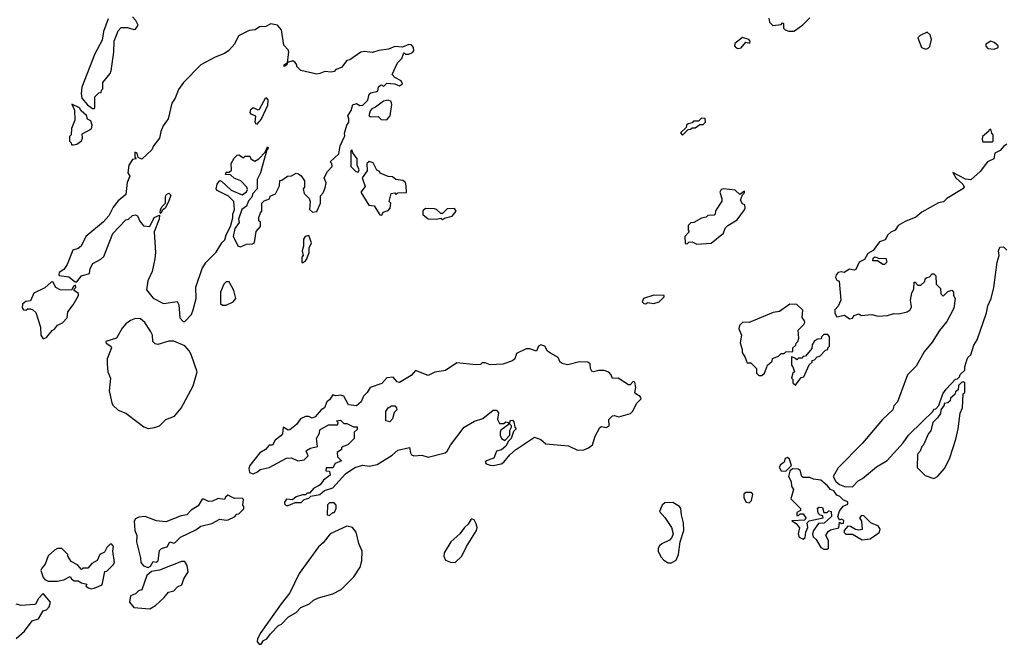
# Model space of a CAD drawing. Extents: x 1966327 to 2147849, y 395140 to 552178.
# Tile 237 of 256: x 2059746 to 2065939, y 506430 to 510359. Entities that reach past the tile are written whole.
import ezdxf

# ---------------------------------------------------------------- set-up
doc = ezdxf.new("R2010")
doc.units = 0

msp = doc.modelspace()

# ---------------------------------------------------------------- linework, layer by layer
at = {"layer": '0CON20XD'}
for points in [[(2060302.5, 510365), (2060273.9, 510286.1), (2060265, 510230), (2060220, 510145), (2060137.5, 509935), (2060132.5, 509895), (2060137.5, 509865), (2060173.6, 509823.6), (2060205, 509800), (2060215, 509800)], [(2060215, 509800), (2060220, 509805), (2060220, 509875), (2060245, 509900), (2060258.3, 509901.7), (2060260, 509915), (2060270, 509925), (2060270, 509965), (2060315, 510020), (2060321.7, 510038.3), (2060338.8, 510155), (2060340, 510225), (2060365, 510290), (2060385, 510310), (2060425, 510310), (2060465, 510297.5), (2060475, 510300), (2060492.5, 510325), (2060477.5, 510355), (2060455, 510377.5)], [(2064458.3, 510368.3), (2064463, 510343), (2064483, 510323), (2064535, 510330), (2064545, 510340), (2064550, 510335), (2064550, 510305), (2064560, 510295), (2064585, 510286.7), (2064615, 510286.7)], [(2064615, 510286.7), (2064625, 510292.5), (2064673, 510327), (2064715, 510370)], [(2060785, 508460), (2060826.1, 508503.9), (2060836.7, 508535), (2060856.4, 508606.4), (2060853.9, 508676.1), (2060894, 508795), (2060920, 508835), (2060982.3, 508897.7), (2061017.1, 508955), (2061036.2, 508975), (2061044.2, 509005), (2061071.7, 509058.3), (2061086.4, 509113.6), (2061086.7, 509135), (2061097.5, 509165), (2061093.3, 509215), (2061058.8, 509248.8), (2060988.8, 509285), (2060982.5, 509295), (2060988.8, 509325), (2061005, 509346.7), (2061015, 509343.8), (2061077.3, 509287.3), (2061145, 509258), (2061173.2, 509276.8), (2061178.8, 509291.2), (2061175.7, 509305.7), (2061136.4, 509346.4), (2061095, 509362.5), (2061072.5, 509382.5), (2061040, 509385), (2061045, 509400), (2061065, 509400), (2061078.3, 509411.7), (2061077.5, 509455), (2061095, 509487.5), (2061115, 509507.5), (2061125, 509510), (2061155, 509490), (2061165, 509500), (2061195, 509500), (2061200, 509485), (2061225, 509470), (2061250, 509485), (2061290, 509525), (2061305, 509560), (2061310, 509555), (2061307.5, 509545), (2061300, 509540), (2061271.2, 509435), (2061260, 509395), (2061240, 509355), (2061240, 509295), (2061213.3, 509265), (2061207.5, 509242.5), (2061185, 509220), (2061173, 509187), (2061143.9, 509166.1), (2061122.5, 509105), (2061126.4, 509083.6), (2061100, 509045), (2061090, 508995), (2061120, 508935), (2061135, 508930), (2061173.6, 508946.4), (2061211.7, 508948.3), (2061223, 508957), (2061233, 509027), (2061261.7, 509058.3), (2061260, 509085), (2061250, 509095), (2061250, 509115), (2061260, 509145), (2061270, 509155), (2061270, 509205), (2061285, 509220), (2061318.3, 509231.7), (2061321.7, 509248.3), (2061356.4, 509263.6), (2061380, 509315), (2061381.7, 509348.3), (2061395, 509350), (2061430, 509375), (2061455, 509377.5), (2061485, 509393.3), (2061500.7, 509390.7), (2061516.4, 509376.4), (2061537.5, 509345), (2061537.5, 509305), (2061530, 509295), (2061536.7, 509265), (2061567.5, 509235), (2061573.3, 509215), (2061570, 509165), (2061588.3, 509148.3), (2061615, 509152.5), (2061637.5, 509205), (2061638.3, 509251.7), (2061655, 509270), (2061668.3, 509301.7), (2061673, 509333), (2061662.5, 509365), (2061682.5, 509405), (2061712.5, 509435), (2061710, 509455), (2061700, 509465), (2061753.3, 509515), (2061761.2, 509565), (2061791.7, 509628.3), (2061790, 509645), (2061803.8, 509695), (2061816.7, 509715), (2061817.5, 509735), (2061810, 509755), (2061831.7, 509788.3), (2061842.5, 509825), (2061855, 509827.5), (2061865, 509832.5), (2061885, 509820), (2061905, 509822.5), (2061937, 509853), (2061945, 509890), (2061955, 509900), (2061999.3, 509910.7), (2062003.3, 509936.7), (2062015, 509947.5), (2062025, 509950), (2062035, 509940), (2062055, 509960), (2062105, 509956.2), (2062135, 509944), (2062153.3, 509955), (2062146.7, 509975), (2062106.4, 509996.4), (2062090, 510015), (2062121.7, 510088.3), (2062150, 510115), (2062160, 510145), (2062165, 510150), (2062172.5, 510142.5), (2062195, 510142.5), (2062218, 510152), (2062226.1, 510163.9), (2062223.8, 510185), (2062211.2, 510201.2), (2062195, 510203.8), (2062155, 510186.7), (2062105, 510190), (2062067, 510173), (2062005, 510166.2), (2061965, 510153.3), (2061915, 510158.6), (2061892.5, 510155), (2061823.6, 510106.4), (2061805, 510102.5), (2061771.2, 510058.8), (2061735, 510046.7), (2061725, 510033.3), (2061705, 510028.8), (2061665, 510034.4), (2061635, 510020), (2061615, 510017.5), (2061515, 510040), (2061490, 510065), (2061490, 510075), (2061479.3, 510089.3), (2061465, 510100), (2061430, 510090), (2061427.5, 510075), (2061410, 510065), (2061410, 510075), (2061430, 510090), (2061440, 510155), (2061435, 510170), (2061408.3, 510198.3), (2061392.5, 510295), (2061367.5, 510325), (2061325, 510332.5), (2061295, 510315.7), (2061255.7, 510314.3), (2061226.7, 510295), (2061189.4, 510290.6), (2061122.3, 510257.7), (2061096.7, 510205), (2061062.5, 510165), (2061035, 510146.7), (2060975, 510123.3), (2060885, 510076.2), (2060776.7, 509965), (2060745, 509920), (2060723.3, 509865), (2060703.8, 509835), (2060680, 509735), (2060648.3, 509691.7), (2060633.3, 509655), (2060626.7, 509615), (2060587.5, 509565), (2060578.3, 509541.7), (2060515, 509482.5), (2060491.7, 509491.7), (2060485, 509520), (2060470, 509525), (2060470, 509495), (2060480, 509485), (2060455, 509480), (2060432.5, 509445), (2060427.5, 509395), (2060440, 509375), (2060423.3, 509335), (2060415, 509260), (2060365, 509220), (2060335, 509180), (2060307.5, 509125), (2060273, 509087), (2060162.5, 508995), (2060132.5, 508935), (2060115, 508920), (2060080.7, 508909.3), (2060045, 508820), (2060025, 508787.5), (2059995, 508770), (2059993, 508757), (2059995, 508750), (2060055, 508742), (2060095, 508710), (2060105, 508710), (2060135, 508747.5), (2060186.4, 508763.6), (2060190, 508795), (2060207.5, 508825), (2060257, 508853), (2060275, 508870), (2060332.5, 509015), (2060415, 509100), (2060430, 509105), (2060455, 509127.5), (2060475, 509132.5), (2060486.7, 509125), (2060501.7, 509091.7), (2060525, 509063.3), (2060565, 509057.5), (2060593.3, 509115), (2060625, 509130), (2060623.8, 509105), (2060592.5, 509025), (2060600, 508895), (2060596.2, 508855), (2060579.2, 508775), (2060553, 508717), (2060545, 508660), (2060585, 508607.5), (2060650, 508575), (2060736.4, 508586.4), (2060747.5, 508565), (2060753, 508483), (2060775, 508460), (2060785, 508460)], [(2065445, 510174), (2065460.8, 510179.2), (2065470, 510190), (2065481.2, 510235), (2065472.5, 510265), (2065455, 510280), (2065410.3, 510259.7), (2065396, 510245), (2065418.8, 510185), (2065445, 510174)], [(2064265, 510177.5), (2064285, 510182.5), (2064312.5, 510217.5), (2064338.3, 510211.7), (2064340, 510225), (2064332.5, 510235), (2064293, 510247), (2064245, 510210), (2064242.5, 510195), (2064251.7, 510181.7), (2064265, 510177.5)], [(2065875, 510173.3), (2065900, 510185), (2065900, 510195), (2065876.1, 510216.1), (2065855, 510223.3), (2065822.5, 510205), (2065823, 510193), (2065835, 510177.5), (2065875, 510173.3)], [(2061235, 509700), (2061227.5, 509715), (2061232.5, 509752.5), (2061203.3, 509765), (2061196.7, 509775), (2061200, 509795), (2061215, 509806.7), (2061245, 509792.5), (2061255, 509797.5), (2061295, 509870), (2061307.5, 509855), (2061305, 509820), (2061266.1, 509733.9), (2061235, 509700)], [(2062055, 509728.8), (2062076.2, 509753.8), (2062088, 509825), (2062082.5, 509845), (2062065, 509853.3), (2062035, 509847.5), (2061985, 509808.8), (2061960.8, 509799.2), (2061950, 509785), (2061942.5, 509755), (2061955, 509748.8), (2062000.7, 509750.7), (2062020.5, 509730.5), (2062055, 509728.8)], [(2060071.7, 509571.7), (2060085, 509572.5), (2060105, 509576.7), (2060135, 509597.5), (2060142.5, 509615), (2060139.3, 509640.7), (2060197.5, 509672.5), (2060203.3, 509695), (2060193, 509723), (2060173.6, 509733.6), (2060166.2, 509756.2), (2060133.3, 509785), (2060122.5, 509805), (2060075, 509827.5), (2060091.2, 509791.2), (2060093, 509727), (2060072.5, 509675), (2060070, 509635), (2060060, 509625), (2060060, 509595), (2060070, 509585), (2060071.7, 509571.7)], [(2063915, 509632.5), (2063951.7, 509668.3), (2063965, 509670), (2063975, 509680), (2063995, 509680), (2064025, 509700), (2064045, 509700), (2064060, 509715), (2064058.3, 509738.3), (2064035, 509740), (2064015, 509720), (2063985, 509720), (2063975, 509710), (2063950, 509705), (2063940, 509695), (2063938.3, 509681.7), (2063903, 509647), (2063915, 509632.5)], [(2065865, 509590), (2065870, 509595), (2065870, 509635), (2065860, 509645), (2065855, 509670), (2065842.5, 509665), (2065840, 509655), (2065802.5, 509625), (2065800, 509605), (2065805, 509590), (2065865, 509590)], [(2061875, 509400), (2061882.5, 509415), (2061870, 509445), (2061870, 509485), (2061841.7, 509521.7), (2061835, 509540), (2061830, 509535), (2061830, 509435), (2061860, 509405), (2061875, 509400)], [(2065954.2, 509575.8), (2065935.9, 509564.1), (2065913, 509537), (2065879.5, 509520.5), (2065872.5, 509485), (2065832.5, 509465), (2065786.7, 509405), (2065727.7, 509352.3), (2065695.7, 509355.7), (2065615, 509397.5), (2065634, 509364), (2065678.8, 509325), (2065686.7, 509305), (2065677.5, 509295), (2065577.5, 509235), (2065556.1, 509213.9), (2065525, 509206.7), (2065421.2, 509148.8), (2065383.6, 509116.4), (2065315, 509090), (2065272.5, 509065), (2065252.5, 509035), (2065225, 509022.5), (2065207.5, 509005), (2065190, 508975), (2065155, 508962.5), (2065115, 508907.5), (2065081.2, 508888.8), (2065059.3, 508850.7), (2065027, 508833), (2065005, 508787.5), (2064995, 508783.3), (2064965, 508790), (2064931.7, 508768.3), (2064913.6, 508773.6), (2064895, 508770), (2064882, 508755), (2064876.7, 508736.7), (2064885, 508720), (2064900, 508715), (2064910, 508595), (2064893.6, 508556.4), (2064873.3, 508535), (2064873, 508513), (2064885, 508490), (2064935, 508500), (2064965, 508476.7), (2064985, 508482.5), (2064995, 508497.5), (2065025, 508510), (2065038.3, 508498.3), (2065105, 508503.8), (2065145, 508493.8), (2065205, 508498), (2065245, 508511.2), (2065275, 508508.8), (2065327.7, 508522.3), (2065347.5, 508535), (2065356.4, 508553.6), (2065350, 508595), (2065358.3, 508641.7), (2065370, 508665), (2065371.7, 508708.3), (2065378.3, 508708.3), (2065395, 508690), (2065415, 508690), (2065438.3, 508711.7), (2065441.7, 508728.3), (2065451.7, 508738.3), (2065468.3, 508741.7), (2065485, 508760), (2065495, 508760), (2065508.3, 508748.3), (2065510, 508695), (2065538.3, 508668.3)], [(2062025, 509130), (2062031.7, 509148.3), (2062065, 509160), (2062077, 509173), (2062080, 509205), (2062070, 509215), (2062083.6, 509266.4), (2062105, 509270), (2062115, 509260), (2062125, 509270), (2062178.3, 509271.7), (2062177.5, 509315), (2062172.5, 509335), (2062157, 509347), (2062113, 509353), (2062091.7, 509371.7), (2062065, 509372.5), (2062013.3, 509393.3), (2062010, 509405), (2061993.3, 509413.3), (2061969.3, 509459.3), (2061945, 509467.5), (2061930, 509455), (2061931.7, 509408.3), (2061900, 509365), (2061919.3, 509310.7), (2061892.5, 509275), (2061941.7, 509191.7), (2061975, 509187.5), (2062011.7, 509131.7), (2062025, 509130)], [(2064005, 508947.5), (2064095, 508952.5), (2064173, 509017), (2064183, 509047), (2064200, 509065), (2064259.3, 509100.7), (2064305, 509162.5), (2064310, 509175), (2064307.5, 509195), (2064291.7, 509201.7), (2064280, 509225), (2064291.7, 509258.3), (2064305, 509270), (2064305, 509280), (2064275, 509260), (2064247, 509287), (2064175, 509296), (2064159.2, 509290.8), (2064150.8, 509275), (2064163.3, 509235), (2064161.7, 509218.3), (2064123.3, 509156.7), (2064120, 509135), (2064115, 509130), (2064075, 509127.5), (2064065, 509117.5), (2064035, 509110), (2063987, 509083), (2063968.3, 509081.7), (2063950, 509065), (2063950, 509035), (2063957.5, 509025), (2063930, 508995), (2063931.7, 508951.7), (2063945, 508950), (2063955, 508960), (2063975, 508962.5), (2064005, 508947.5)], [(2060635, 509140), (2060630, 509145), (2060632.5, 509165), (2060642.5, 509185), (2060662.5, 509205), (2060663.6, 509246.4), (2060670.7, 509259.3), (2060685, 509267.5), (2060696.7, 509255), (2060685, 509220), (2060662.5, 509175), (2060641.7, 509158.3), (2060635, 509140)], [(2062405, 509102.5), (2062418.3, 509111.7), (2062466.4, 509123.6), (2062492.5, 509155), (2062481.7, 509171.7), (2062435, 509170), (2062405, 509140), (2062395, 509140), (2062367.5, 509165), (2062355, 509168.8), (2062298.3, 509171.7), (2062283, 509157), (2062283, 509133), (2062315, 509107.5), (2062365, 509103.8), (2062395, 509110), (2062405, 509102.5)], [(2061525, 508830), (2061545, 508842.5), (2061552.5, 508855), (2061566.2, 508895), (2061566.7, 508925), (2061581.2, 508955), (2061565, 509002.5), (2061542.5, 508995), (2061531.7, 508978.3), (2061531.2, 508935), (2061523.3, 508905), (2061530, 508875), (2061520, 508865), (2061520, 508835), (2061525, 508830)], [(2065538.3, 508668.3), (2065540, 508635), (2065555, 508620), (2065585, 508650), (2065608.3, 508658.3), (2065620, 508645), (2065620, 508625), (2065630, 508605), (2065622.5, 508545), (2065578.3, 508461.7), (2065532.5, 508405), (2065485, 508330), (2065435, 508270), (2065385, 508180), (2065330, 508125), (2065267.5, 507955), (2065245, 507930), (2065237.5, 507905), (2065172.5, 507845), (2065047.5, 507695), (2064895, 507540), (2064862.5, 507485), (2064878.8, 507455), (2064902.5, 507435), (2064935, 507423.8), (2064985, 507420), (2065020.7, 507459.3), (2065046.4, 507473.6), (2065135, 507547.5), (2065203, 507587), (2065303, 507697), (2065337.5, 507745), (2065425, 507832.5), (2065490, 507895), (2065495, 507910), (2065508.3, 507911.7), (2065528.3, 507931.7), (2065552.5, 508005), (2065572.5, 508035), (2065631.7, 508098.3), (2065645, 508100), (2065658.3, 508111.7), (2065661.7, 508128.3), (2065690, 508155), (2065690, 508175), (2065703, 508217), (2065710, 508235), (2065728.3, 508251.7), (2065748.3, 508311.7), (2065767.5, 508345), (2065826.7, 508515), (2065835, 508560), (2065856.7, 508605), (2065873.3, 508675), (2065893.8, 508835), (2065906.7, 508875), (2065902.5, 508905), (2065911.7, 508928.3), (2065935, 508930), (2065955, 508910)], [(2065185, 508820), (2065175, 508820), (2065141.7, 508841.7), (2065111.7, 508841.7), (2065115, 508860), (2065125, 508867.5), (2065155, 508857.5), (2065195, 508860), (2065200, 508835), (2065185, 508820)], [(2059895, 508352.5), (2059915, 508360), (2059950, 508405), (2059965, 508412.5), (2059985, 508437.5), (2060015, 508452.5), (2060046.1, 508483.9), (2060048.3, 508521.7), (2060083.8, 508565), (2060116.2, 508625), (2060116.2, 508636.2), (2060090, 508655), (2060090, 508665), (2060100, 508675), (2060098.3, 508688.3), (2060085, 508680), (2060071.7, 508658.3), (2060000.5, 508660.5), (2059974.1, 508674.1), (2059955, 508710), (2059945, 508707.5), (2059905, 508672.5), (2059835, 508640), (2059815, 508590), (2059785, 508587.5), (2059765, 508570), (2059763, 508547), (2059770, 508535), (2059785, 508532.5), (2059795, 508540), (2059815, 508540), (2059830, 508535), (2059847, 508517), (2059877.5, 508425), (2059880, 508375), (2059895, 508352.5)], [(2061045, 508562.5), (2061090, 508585), (2061106.7, 508605), (2061092.5, 508655), (2061065, 508710), (2061045, 508710), (2061030, 508695), (2061010, 508645), (2061010, 508575), (2061023, 508563), (2061045, 508562.5)], [(2063685, 508572.5), (2063695, 508580), (2063735, 508574), (2063767.5, 508585), (2063800, 508615), (2063800, 508625), (2063735, 508626.7), (2063670, 508605), (2063662.5, 508585), (2063673, 508573), (2063685, 508572.5)], [(2064415, 508120), (2064430, 508135), (2064450, 508185), (2064478.3, 508211.7), (2064481.7, 508228.3), (2064518.3, 508241.7), (2064535, 508260), (2064555, 508260), (2064565, 508270), (2064608.3, 508271.7), (2064610, 508295), (2064628.3, 508311.7), (2064630, 508325), (2064640, 508335), (2064647.5, 508355), (2064643, 508407), (2064679.1, 508440.9), (2064684, 508455), (2064683.3, 508465), (2064667.5, 508485), (2064671.7, 508531.7), (2064635, 508566.7), (2064591.2, 508568.8), (2064525, 508523.3), (2064485, 508517.5), (2064335, 508453.8), (2064295, 508456.7), (2064274.4, 508435.6), (2064270, 508415), (2064286.2, 508375), (2064277, 508327), (2064290, 508285), (2064290, 508265), (2064310, 508235), (2064321.7, 508201.7), (2064345, 508200), (2064380, 508165), (2064380, 508135), (2064395, 508120), (2064415, 508120)], [(2060555, 507788), (2060595, 507794), (2060625.7, 507804.3), (2060665.8, 507844.2), (2060720, 507865), (2060761.4, 507915), (2060838.6, 508055), (2060862.5, 508145), (2060827.7, 508247.7), (2060814.1, 508274.1), (2060785, 508307.5), (2060715, 508337.5), (2060685, 508336.7), (2060615, 508316.2), (2060599.5, 508319.5), (2060584, 508335), (2060580.8, 508375), (2060569.7, 508399.7), (2060533.9, 508453.9), (2060507, 508477), (2060475, 508478.8), (2060443.9, 508466.1), (2060415, 508446.7), (2060390.7, 508419.3), (2060355, 508356.7), (2060287.5, 508335), (2060290, 508325), (2060320, 508305), (2060323.3, 508295), (2060296.7, 508225), (2060296.7, 508195), (2060300, 508145), (2060316.7, 508105), (2060310, 508025), (2060325, 507950), (2060332.5, 507935), (2060365, 507903.3), (2060415, 507883.3), (2060491.2, 507825), (2060527.3, 507797.3), (2060555, 507788)], [(2064625, 508060), (2064661.7, 508108.3), (2064678.3, 508111.7), (2064711.7, 508188.3), (2064730, 508205), (2064730, 508215), (2064745, 508220), (2064761.7, 508238.3), (2064778.3, 508241.7), (2064815, 508280), (2064830, 508285), (2064830, 508295), (2064840, 508305), (2064840, 508365), (2064828.3, 508378.3), (2064805, 508380), (2064790, 508365), (2064788.3, 508351.7), (2064765, 508350), (2064745, 508340), (2064730, 508315), (2064728.3, 508291.7), (2064688.3, 508241.7), (2064675, 508240), (2064665, 508230), (2064645, 508230), (2064635, 508220), (2064628.3, 508228.3), (2064601.7, 508238.3), (2064600, 508185), (2064610, 508175), (2064620, 508145), (2064610, 508135), (2064600, 508105), (2064610, 508095), (2064610, 508075), (2064625, 508060)], [(2061423, 507303), (2061435, 507303.3), (2061478.3, 507321.7), (2061517, 507323), (2061535, 507340), (2061565, 507350), (2061578.3, 507361.7), (2061635, 507372.5), (2061663, 507397), (2061716.1, 507413.9), (2061795, 507502.5), (2061855, 507542.5), (2061905, 507556.7), (2061945, 507551.2), (2061995, 507562), (2062089.7, 507620.3), (2062125, 507651.2), (2062197.5, 507667.5), (2062203.6, 507633.6), (2062211.7, 507621.7), (2062226.4, 507616.4), (2062275, 507620), (2062315, 507607.5), (2062422.5, 507635), (2062435.6, 507644.4), (2062455, 507683.3), (2062543, 507797), (2062606.1, 507833.9), (2062659.7, 507850.3), (2062725, 507903.3), (2062745, 507902.5), (2062757, 507887), (2062750.8, 507845), (2062765, 507820), (2062791.7, 507818.3), (2062805, 507830), (2062820, 507825), (2062818.3, 507811.7), (2062773.6, 507776.4), (2062767.5, 507765), (2062767.5, 507745), (2062777.5, 507725), (2062797, 507713), (2062830, 507745), (2062830, 507775), (2062840, 507795), (2062840, 507805), (2062830, 507815), (2062831.7, 507838.3), (2062845, 507840), (2062855, 507830), (2062860, 507795), (2062870, 507785), (2062851.7, 507768.3), (2062837.5, 507725), (2062821.2, 507708.8), (2062805, 507677.5), (2062775.9, 507654.1), (2062744.3, 507645.7), (2062728.8, 507601.2), (2062680, 507585), (2062673.8, 507575), (2062680, 507565), (2062705, 507556.4), (2062725, 507554.1), (2062775, 507564.4), (2062792.5, 507575), (2062828.3, 507621.7), (2062865.7, 507654.3), (2062985, 507732.5), (2063025, 507717.5), (2063055, 507691.2), (2063198.3, 507678.3), (2063255, 507651.2), (2063295, 507653.3), (2063325, 507666), (2063350, 507685), (2063365, 507740), (2063396.1, 507793.9), (2063405, 507800), (2063436.1, 507793.9), (2063453.3, 507805), (2063452.5, 507845), (2063475, 507867.5), (2063485, 507870), (2063515, 507860), (2063587.5, 507882.5), (2063602.3, 507897.7), (2063626.7, 507945), (2063656.2, 507975), (2063649.5, 507989.5), (2063622.5, 508005), (2063616.2, 508015), (2063620.8, 508045), (2063615, 508080), (2063605, 508082.5), (2063585, 508062.5), (2063575, 508063.3), (2063510, 508105), (2063475, 508102.5), (2063466.7, 508125), (2063451.2, 508141.2), (2063422.4, 508152.4), (2063386.7, 508153.3), (2063355, 508143.3), (2063345, 508147.5), (2063336.7, 508165), (2063333.8, 508195), (2063320, 508205), (2063267.5, 508207.5), (2063195, 508188), (2063164.2, 508194.2), (2063146.7, 508205), (2063133.8, 508235), (2063085, 508260.6), (2063066, 508275), (2063049.2, 508305), (2063025, 508314.2), (2063010, 508305), (2062996.1, 508273.9), (2062955, 508288.8), (2062932, 508288), (2062870.7, 508259.3), (2062860, 508225), (2062845, 508213.3), (2062785, 508193.3), (2062705, 508188.8), (2062675, 508200), (2062655, 508200), (2062645, 508190), (2062615, 508187.5), (2062495, 508200), (2062425, 508152.5), (2062358.3, 508141.7), (2062315, 508120), (2062235, 508152.5), (2062208.3, 508121.7), (2062135, 508077.5), (2062120.7, 508080.7), (2062095, 508110), (2062055, 508105.6), (2062025, 508070), (2061950, 508045), (2061932.5, 508015), (2061908.8, 507991.2), (2061894.3, 507955.7), (2061865, 507930), (2061815, 507937.5), (2061785, 507990), (2061766.4, 507996.4), (2061735, 507992.5), (2061715, 508000), (2061695, 507967.5), (2061677.5, 507955), (2061663, 507917), (2061642.5, 507905), (2061605, 507860), (2061585, 507853.3), (2061565, 507862.5), (2061545, 507862.5), (2061511.7, 507848.3), (2061487.7, 507812.3), (2061445, 507778.8), (2061435, 507776.7), (2061404.2, 507795.8), (2061400, 507755), (2061389.5, 507740.5), (2061352.5, 507715), (2061336.4, 507683.6), (2061315, 507682.5), (2061292.5, 507655), (2061256.7, 507635), (2061193.8, 507555), (2061186.7, 507535), (2061191.7, 507511.7), (2061215, 507503.3), (2061242.5, 507515), (2061259.3, 507530.7), (2061315, 507542.5), (2061425, 507600), (2061455, 507602.5), (2061495, 507583.3), (2061535, 507590), (2061561.2, 507615), (2061547.5, 507645), (2061550.7, 507649.3), (2061575, 507663.3), (2061620, 507675), (2061612.5, 507725), (2061631.7, 507758.3), (2061635, 507780), (2061688.3, 507811.7), (2061745, 507810), (2061750, 507825), (2061740, 507835), (2061765, 507840), (2061785, 507820), (2061805, 507820), (2061845, 507797.5), (2061868.3, 507798.3), (2061868.3, 507781.7), (2061850, 507765), (2061850, 507725), (2061810, 507685), (2061780, 507675), (2061770, 507665), (2061770, 507655), (2061743.9, 507636.1), (2061745, 507610), (2061770, 507585), (2061731.7, 507568.3), (2061715, 507540), (2061675, 507540), (2061671.7, 507521.7), (2061695, 507520), (2061700, 507495), (2061657, 507463), (2061636.4, 507433.6), (2061625, 507427.5), (2061597, 507413), (2061568.3, 507381.7), (2061555, 507380), (2061545, 507370), (2061525, 507370), (2061485, 507357.5), (2061461.7, 507338.3), (2061425, 507342.5), (2061412.5, 507325), (2061413, 507313), (2061423, 507303)], [(2065495, 507472.5), (2065520, 507485), (2065565, 507537.5), (2065595.9, 507604.1), (2065635, 507720), (2065650, 507785), (2065662.5, 507885), (2065677, 507917), (2065680, 508005), (2065690, 508015), (2065690, 508075), (2065685, 508080), (2065671.7, 508078.3), (2065651.7, 508058.3), (2065648.3, 508031.7), (2065631.7, 508018.3), (2065628.3, 508001.7), (2065601.7, 507978.3), (2065598.3, 507961.7), (2065585, 507950), (2065560, 507945), (2065560, 507935), (2065540, 507905), (2065537, 507883), (2065520, 507855), (2065490, 507825), (2065477, 507773), (2065463, 507757), (2065430, 507685), (2065420, 507675), (2065410, 507645), (2065393, 507627), (2065391.7, 507541.7), (2065441.7, 507491.7), (2065495, 507472.5)], [(2062075, 507830), (2062050, 507835), (2062050, 507895), (2062065, 507917.5), (2062085, 507930), (2062105, 507930), (2062116.7, 507916.7), (2062117.5, 507905), (2062101.2, 507888.8), (2062091.7, 507848.3), (2062075, 507830)], [(2064565, 507520), (2064600, 507555), (2064587.5, 507595), (2064575, 507605.8), (2064560.7, 507599.3), (2064553.6, 507576.4), (2064530.6, 507559.4), (2064524.2, 507545), (2064535, 507521.2), (2064565, 507520)], [(2064825, 507027.5), (2064832.5, 507035), (2064833, 507083), (2064817.5, 507115), (2064830.7, 507139.3), (2064845, 507150), (2064898.3, 507161.7), (2064901.7, 507198.3), (2064915, 507190), (2064928.3, 507191.7), (2064929.3, 507209.3), (2064915, 507217.5), (2064901.7, 507211.7), (2064892.5, 507235), (2064903, 507267), (2064925, 507300), (2064955, 507312.5), (2064955, 507326.7), (2064927.3, 507337.3), (2064905, 507360.8), (2064885, 507369.2), (2064866.4, 507396.4), (2064845, 507404), (2064827.8, 507427.8), (2064785, 507463.5), (2064738.3, 507468.3), (2064715, 507480), (2064675, 507480), (2064666.2, 507486.2), (2064654.2, 507524.2), (2064642.3, 507532.3), (2064607, 507533), (2064590, 507520), (2064582, 507485), (2064598.8, 507455), (2064600, 507425), (2064613.6, 507403.6), (2064597.5, 507345), (2064657.5, 507285), (2064658.3, 507271.7), (2064635, 507260), (2064635, 507240), (2064645, 507240), (2064655, 507250), (2064675, 507250), (2064690, 507225), (2064685, 507210), (2064602.5, 507207.5), (2064630, 507190), (2064651.7, 507161.7), (2064642.5, 507125), (2064648, 507105), (2064675, 507092), (2064687.3, 507102.7), (2064690, 507135), (2064702.5, 507165), (2064700, 507195), (2064712.5, 507207.5), (2064800, 507225), (2064798.3, 507238.3), (2064781.7, 507241.7), (2064767.5, 507255), (2064765, 507287.5), (2064775, 507292.5), (2064795, 507290), (2064805, 507260), (2064825, 507260), (2064835, 507270), (2064850, 507265), (2064852.5, 507235), (2064807, 507193), (2064770.7, 507189.3), (2064738.8, 507145), (2064732, 507125), (2064736, 507106), (2064755, 507088.8), (2064785, 507038.8), (2064805, 507028.8), (2064825, 507027.5)], [(2060555, 506913.3), (2060569.3, 506920.7), (2060585, 506950), (2060605, 506947.5), (2060617.5, 506955), (2060625, 507020), (2060638.3, 507031.7), (2060675, 507042.5), (2060690, 507075), (2060715, 507066.7), (2060725, 507070), (2060757.5, 507105), (2060855, 507151.2), (2060886.4, 507173.6), (2060955, 507190), (2061005, 507217.5), (2061045, 507210), (2061057, 507213), (2061098.3, 507231.7), (2061111.7, 507248.3), (2061125, 507250), (2061157, 507283), (2061157, 507297), (2061150, 507305), (2061155, 507340), (2061145, 507350), (2061098.3, 507348.3), (2061055, 507367.5), (2061040, 507355), (2061035, 507340), (2060995, 507347.5), (2060959.3, 507330.7), (2060935, 507328.8), (2060905, 507343.3), (2060895, 507342.5), (2060869.5, 507300.5), (2060825, 507273.3), (2060796.7, 507245), (2060761.7, 507238.3), (2060665, 507200), (2060607.3, 507207.3), (2060536.1, 507233.9), (2060495, 507228.8), (2060475, 507220), (2060466.7, 507205), (2060470, 507145), (2060483.8, 507115), (2060482, 507075), (2060506.7, 506975), (2060508.8, 506945), (2060525, 506923.3), (2060555, 506913.3)], [(2064335, 507320), (2064349.2, 507335), (2064358, 507375), (2064344.2, 507384.2), (2064314.5, 507385.5), (2064300.6, 507375), (2064300.7, 507350.7), (2064315, 507324), (2064335, 507320)], [(2061695, 507240), (2061715, 507260), (2061725, 507260), (2061737, 507283), (2061737.5, 507305), (2061725, 507320), (2061695, 507320), (2061683, 507307), (2061680, 507245), (2061695, 507240)], [(2063845, 506942.5), (2063875, 506960), (2063890, 506995), (2063900, 507075), (2063923.3, 507146.7), (2063922.2, 507195), (2063908.1, 507245), (2063904.3, 507285), (2063896.3, 507296.3), (2063855, 507321.1), (2063805, 507320), (2063787.5, 507305), (2063770, 507265), (2063805, 507226.7), (2063845.5, 507165.5), (2063856.7, 507125), (2063848.3, 507101.7), (2063832.5, 507085), (2063785, 507062.5), (2063770.7, 507049.3), (2063762.5, 507035), (2063762.5, 507015), (2063779.3, 506979.3), (2063798.3, 506958.3), (2063825, 506942.5), (2063845, 506942.5)], [(2062485, 506944.2), (2062528, 506985), (2062556.2, 507045), (2062620, 507145), (2062623.3, 507165), (2062618.1, 507188.1), (2062605, 507212.5), (2062595, 507217.5), (2062585, 507217.5), (2062566.2, 507185), (2062544.2, 507165.8), (2062515.7, 507124.3), (2062458.8, 507075), (2062416.2, 507005), (2062413.9, 506983.9), (2062425, 506960), (2062455, 506946), (2062485, 506944.2)], [(2065045, 507087.5), (2065095, 507092.5), (2065143.9, 507126.1), (2065153.6, 507136.4), (2065157.5, 507155), (2065146.7, 507175), (2065102, 507192), (2065055, 507238), (2065040, 507240), (2065027.5, 507225), (2065040, 507205), (2065045, 507152.5), (2065025, 507147.5), (2065003, 507153), (2064971.7, 507171.7), (2064955, 507172.5), (2064933, 507147), (2064933, 507133), (2064943, 507123), (2064985, 507122.5), (2065045, 507087.5)], [(2061265, 506430), (2061280, 506455), (2061300, 506465), (2061323.3, 506496.7), (2061375, 506547.5), (2061393, 506557), (2061437, 506603), (2061485, 506630), (2061515, 506662.5), (2061570, 506685), (2061595, 506707.5), (2061625, 506722.5), (2061715, 506747.5), (2061767.5, 506775), (2061848.8, 506855), (2061888.8, 506915), (2061898.8, 506955), (2061900, 507015), (2061880, 507065), (2061863.3, 507135), (2061840, 507165), (2061805, 507172.5), (2061700, 507125), (2061655, 507067.5), (2061625, 507042.5), (2061503.9, 506876.1), (2061445.8, 506754.2), (2061390, 506685), (2061263.3, 506505), (2061242.5, 506465), (2061240, 506445), (2061251.7, 506431.7), (2061265, 506430)], [(2060195, 506780), (2060215, 506783.3), (2060265.8, 506804.2), (2060283, 506887), (2060295, 506890), (2060335, 506930), (2060342.5, 506945), (2060332.5, 507015), (2060337.5, 507045), (2060325, 507060), (2060315, 507060), (2060295, 507040), (2060279.3, 507010.7), (2060250, 506995), (2060233, 506957), (2060200.7, 506939.3), (2060175, 506910), (2060145, 506910), (2060135, 506900), (2060109.3, 506929.3), (2060070.7, 506950.7), (2060050, 506985), (2060050, 506995), (2060011.7, 507031.7), (2059985, 507032.5), (2059965, 507022.5), (2059925, 506987.5), (2059906, 506934), (2059885, 506910), (2059880, 506895), (2059895, 506850), (2059905, 506837.5), (2059925, 506827.5), (2059985, 506826.2), (2060023.9, 506836.1), (2060065, 506857.5), (2060071.7, 506841.7), (2060088.3, 506828.3), (2060115, 506830), (2060135, 506817.5), (2060168.3, 506808.3), (2060162.5, 506795), (2060180, 506785), (2060195, 506780)], [(2060565, 506653.8), (2060600, 506675), (2060655.5, 506724.5), (2060682.7, 506757.3), (2060715, 506766.7), (2060739.3, 506790.7), (2060766.2, 506805), (2060778.3, 506841.7), (2060806.2, 506885), (2060800, 506925), (2060785, 506950), (2060765, 506951.2), (2060625, 506896.7), (2060575, 506887.5), (2060546.4, 506863.6), (2060515, 506772.5), (2060494.2, 506765.8), (2060475, 506746.7), (2060442.5, 506735), (2060437.5, 506695), (2060465, 506662.5), (2060565, 506653.8)], [(2059725, 506467.5), (2059777.7, 506512.3), (2059825, 506577.5), (2059865, 506590), (2059895, 506640), (2059915, 506647.5), (2059932.5, 506665), (2059940, 506695), (2059895, 506750), (2059865, 506717.5), (2059846.7, 506683.3), (2059839.3, 506680.7), (2059755, 506673.3), (2059725, 506683.3)]]:
    msp.add_lwpolyline(points, dxfattribs=at)

doc.saveas('drawing.dxf')
